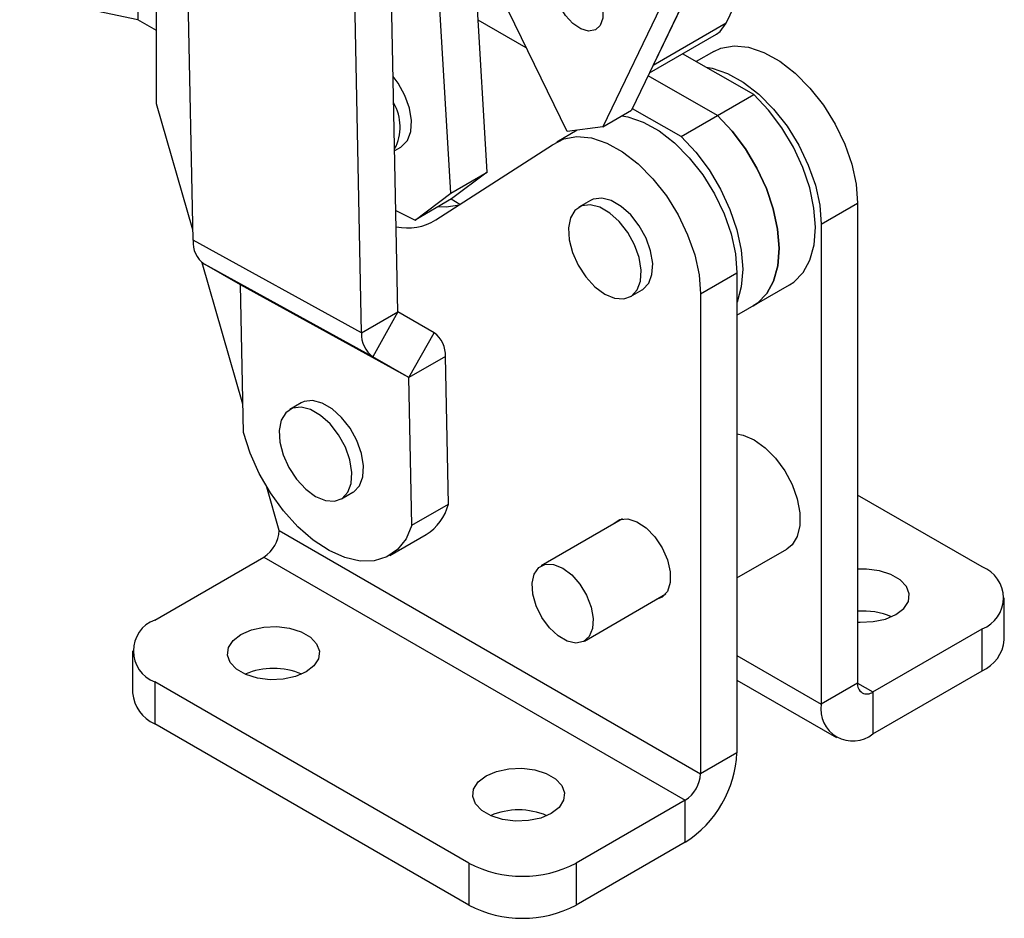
# Model space of a CAD drawing. Extents: x 65 to 748, y 47 to 563.
# Tile 22 of 25: x 615 to 736, y 192 to 303. Entities that reach past the tile are written whole.
import ezdxf

# ---------------------------------------------------------------- set-up
doc = ezdxf.new("R2010")
doc.units = 0
doc.header["$LTSCALE"] = 2
doc.layers.get('0').update_dxf_attribs({"linetype": 'CONTINUOUS'})

msp = doc.modelspace()

# ---------------------------------------------------------------- linework, layer by layer
at = {"color": 7, "linetype": 'CONTINUOUS'}
for p, q in [((701.796743, 302.536718), (720.67023, 341.881419)), ((672.38723, 284.19941), (669.196757, 338.715515)), ((692.816487, 297.352526), (711.689974, 336.697227)), ((629.314928, 326.974857), (629.38447, 302.982982)), ((629.319738, 326.973095), (629.38928, 302.98122)), ((667.908886, 281.614118), (665.561674, 321.721285)), ((636.192759, 275.846908), (635.278738, 321.061378)), ((703.107232, 318.814041), (690.161925, 291.829203)), ((699.571698, 316.773021), (686.626391, 289.788183)), ((661.407116, 267.027124), (660.493095, 312.241594)), ((656.928774, 264.441833), (656.014753, 309.656303)), ((631.707, 292.635784), (631.707, 306.789157)), ((682.212553, 289.207007), (673.725667, 306.665329)), ((629.38447, 302.982982), (614.854104, 306.040099)), ((631.706998, 301.652203), (629.38928, 302.98122)), ((677.200346, 299.517587), (671.292499, 302.905241)), ((701.796743, 302.536718), (692.816487, 297.352526)), ((692.381195, 296.455331), (700.606832, 301.203891)), ((705.213423, 293.760932), (696.434198, 298.795079)), ((700.2746, 299.083613), (698.110115, 297.834082)), ((692.733937, 297.190629), (692.816487, 297.352526)), ((700.73508, 291.175639), (692.197052, 296.071481)), ((700.73508, 291.175639), (705.213423, 293.760932)), ((636.167352, 277.103774), (631.707, 292.635784)), ((686.626391, 289.788183), (690.161925, 291.829203)), ((696.256737, 288.590347), (690.258242, 292.02998)), ((696.256737, 288.590347), (700.73508, 291.175639)), ((686.626391, 289.788183), (682.212553, 289.207007)), ((683.447679, 289.369638), (680.942803, 287.923604)), ((661.006119, 286.863511), (661.754074, 287.295296)), ((666.069143, 278.331491), (680.420779, 287.57592)), ((667.908886, 281.614118), (672.38723, 284.19941)), ((672.38723, 284.19941), (668.013588, 280.914102)), ((663.535245, 278.32881), (667.908886, 281.614118)), ((668.013588, 280.914102), (663.535245, 278.32881)), ((669.039778, 280.244989), (667.943475, 280.873627)), ((685.100799, 280.720964), (683.686585, 279.904556)), ((713.499895, 277.809278), (717.978237, 280.39457)), ((717.978237, 280.39457), (717.978237, 221.342339)), ((661.154756, 279.510768), (663.535245, 278.32881)), ((713.499895, 277.809278), (713.499895, 218.757047)), ((656.928774, 264.441833), (636.192759, 275.846908)), ((642.323584, 255.666301), (637.325076, 273.072294)), ((658.318143, 261.493959), (637.582126, 272.899035)), ((642.024254, 270.335231), (637.582126, 272.899035)), ((698.64644, 269.234561), (703.124783, 271.819853)), ((703.124783, 271.819853), (703.124783, 212.767622)), ((662.760269, 258.930155), (642.024254, 270.335231)), ((662.763188, 258.923963), (642.027172, 270.329039)), ((642.39441, 252.162654), (642.027172, 270.329039)), ((703.124783, 266.602937), (709.597162, 270.339362)), ((690.036068, 268.905736), (691.450282, 269.722144)), ((698.64644, 269.234561), (698.64644, 210.18233)), ((656.928774, 264.441833), (661.407116, 267.027124)), ((661.410036, 267.020932), (658.318143, 261.493959)), ((665.852162, 264.457129), (661.410036, 267.020932)), ((662.760269, 258.930155), (665.852162, 264.457129)), ((662.760269, 258.930155), (658.318143, 261.493959)), ((667.241531, 261.509255), (662.763188, 258.923963)), ((667.608769, 243.342873), (667.241531, 261.509255)), ((663.130426, 240.75758), (662.763188, 258.923963)), ((649.509758, 255.81397), (648.095545, 254.997563)), ((646.788196, 240.119457), (645.255218, 245.457652)), ((654.445029, 243.998744), (655.859242, 244.815151)), ((733.29678, 235.627911), (717.978239, 244.471117)), ((663.130426, 240.75758), (667.608769, 243.342873)), ((689.037566, 241.537547), (679.011534, 235.749642)), ((646.788196, 240.119457), (698.64644, 210.18233)), ((646.791938, 240.112314), (646.788196, 240.119457)), ((660.390815, 237.031803), (664.869158, 239.617095)), ((703.124783, 234.274336), (709.247884, 237.809128)), ((631.473403, 229.096646), (644.906325, 236.851307)), ((644.906325, 236.851307), (696.760822, 206.916343)), ((684.344434, 226.511789), (694.370467, 232.299695)), ((736.030447, 226.646582), (736.030447, 231.818006)), ((719.863856, 220.253441), (733.296778, 228.008102)), ((733.296778, 222.836678), (733.296778, 228.008102)), ((628.739733, 225.286742), (628.739733, 220.115318)), ((719.863856, 215.082017), (733.296778, 222.836678)), ((670.128573, 199.161681), (631.473401, 221.476837)), ((631.473401, 221.476837), (631.473401, 216.305413)), ((703.124783, 221.70212), (715.364221, 214.636442)), ((717.978237, 221.342339), (713.499895, 218.757047)), ((719.863856, 220.253441), (719.863856, 215.082017)), ((670.128573, 193.990258), (631.473401, 216.305413)), ((703.124783, 212.767622), (698.64644, 210.18233)), ((696.760822, 206.916343), (683.3279, 199.161682)), ((696.760822, 201.74492), (696.760822, 206.916343)), ((696.760822, 201.74492), (683.3279, 193.990259)), ((670.128573, 199.161681), (670.128573, 193.990258)), ((683.3279, 199.161682), (683.3279, 193.990259))]:
    msp.add_line(p, q, dxfattribs=at)
at = {"color": 8, "linetype": 'CONTINUOUS'}
for p, q in [((703.124782, 224.746471), (713.499895, 218.757047)), ((717.978237, 221.341985), (719.863856, 220.253441))]:
    msp.add_line(p, q, dxfattribs=at)
at = {"color": 7, "linetype": 'CONTINUOUS', "flags": 128}
for points in [[(684.847721, 307.965023), (685.681352, 306.860391), (686.294529, 305.604231), (686.620806, 304.332666), (686.624823, 303.183492), (686.306147, 302.281239), (685.69931, 301.723679), (684.870075, 301.571231), (683.908299, 301.840419), (682.918208, 302.50207), (682.007091, 303.484484), (681.273685, 304.6812), (680.797463, 305.962538), (680.630033, 307.189645), (680.789538, 308.229541), (681.258692, 308.969542), (681.986657, 309.329455), (682.894545, 309.270277), (683.883974, 308.79842), (684.847721, 307.965023)], [(700.606832, 301.203891), (701.056421, 301.529692), (701.796743, 302.536718)], [(700.2746, 299.083613), (701.14792, 299.47986), (702.76832, 299.767429), (704.557317, 299.588616), (706.452581, 298.949652), (708.388079, 297.872799), (710.296374, 296.395576), (712.11098, 294.56945), (713.768673, 292.458048), (715.211697, 290.134933), (716.389774, 287.681046), (717.26186, 285.181883), (717.79757, 282.724518), (717.978237, 280.39457)], [(699.333755, 297.132427), (700.078974, 297.003324), (701.974238, 296.36436), (703.909736, 295.287506), (705.818031, 293.810283), (707.632637, 291.984158), (709.290331, 289.872755), (710.733354, 287.549641), (711.911431, 285.095754), (712.783518, 282.59659), (713.319227, 280.139226), (713.499895, 277.809278)], [(661.754074, 287.295296), (661.860878, 287.361248), (662.566049, 288.10777), (662.975545, 289.2019), (663.058992, 290.562492), (662.810203, 292.088638), (662.247631, 293.667149), (661.412997, 295.180955), (660.821574, 295.992538)], [(709.597162, 270.339362), (710.11896, 270.684443), (711.264019, 271.854413), (712.107314, 273.405397), (712.621703, 275.287468), (712.790624, 277.440044), (712.608641, 279.793834), (712.081612, 282.27307), (711.2265, 284.797948), (710.070835, 287.287191), (708.651814, 289.660673), (707.015115, 291.841991), (705.213423, 293.760932)], [(688.970676, 291.141511), (689.703863, 291.0139), (691.599127, 290.374935), (693.534624, 289.298082), (695.442919, 287.820859), (697.257526, 285.994734), (698.915219, 283.883331), (700.358243, 281.560216), (701.536319, 279.10633), (702.408406, 276.607166), (702.944115, 274.149802), (703.124783, 271.819853)], [(705.118819, 267.754069), (705.640617, 268.099151), (706.785676, 269.269121), (707.628972, 270.820105), (708.14336, 272.702176), (708.312281, 274.854752), (708.130298, 277.208542), (707.603269, 279.687778), (706.748157, 282.212656), (705.592492, 284.701898), (704.173471, 287.07538), (702.536772, 289.256699), (700.73508, 291.175639)], [(700.73508, 291.175639), (702.536772, 289.256699), (704.173471, 287.07538), (705.592492, 284.701898), (706.748157, 282.212656), (707.603269, 279.687778), (708.130298, 277.208542), (708.312281, 274.854752), (708.14336, 272.702176), (707.628972, 270.820105), (706.785676, 269.269121), (705.640617, 268.099151), (705.118819, 267.754069)], [(680.420779, 287.57592), (681.816123, 288.319852), (683.436523, 288.60742), (685.22552, 288.428607), (687.120784, 287.789643), (689.056281, 286.71279), (690.964577, 285.235567), (692.779183, 283.409441), (694.436876, 281.298039), (695.8799, 278.974924), (697.057977, 276.521037), (697.930063, 274.021874), (698.465773, 271.564509), (698.64644, 269.234561)], [(696.256737, 288.590347), (698.058429, 286.671407), (699.695128, 284.490088), (701.114149, 282.116606), (702.269814, 279.627364), (703.124926, 277.102485), (703.651955, 274.623249), (703.833938, 272.26946), (703.665017, 270.116884), (703.150629, 268.234813), (703.124784, 268.170279)], [(666.413249, 279.990246), (667.328269, 279.961032), (668.987811, 280.211516)], [(686.861327, 269.220112), (688.072749, 268.713047), (689.194326, 268.628141), (690.142874, 268.971688), (690.848045, 269.718209), (691.25754, 270.812339), (691.340987, 272.172932), (691.0922, 273.699077), (690.529627, 275.277588), (689.694993, 276.791395), (688.650199, 278.128224), (687.472732, 279.18893), (686.249922, 279.894843), (685.072455, 280.193611), (684.027662, 280.063075), (683.193028, 279.512917), (682.630455, 278.583938), (682.381667, 277.345038), (682.465114, 275.888099), (682.874609, 274.321176), (683.579781, 272.760481), (684.528329, 271.321764), (685.649906, 270.111725), (686.861327, 269.220112)], [(691.450282, 269.722144), (691.557088, 269.788096), (692.262259, 270.534618), (692.671754, 271.628748), (692.755201, 272.98934), (692.506414, 274.515485), (691.943841, 276.093997), (691.109207, 277.607803), (690.064413, 278.944632), (688.886946, 280.005338), (687.664136, 280.711251), (686.486669, 281.01002), (685.441876, 280.879484), (685.100799, 280.720964)], [(655.859242, 244.815151), (655.966046, 244.881102), (656.671217, 245.627623), (657.080713, 246.721753), (657.16416, 248.082347), (656.915371, 249.608491), (656.352799, 251.187003), (655.518165, 252.700809), (654.473372, 254.037638), (653.295904, 255.098345), (652.073094, 255.804258), (650.895627, 256.103026), (649.850833, 255.97249), (649.509758, 255.81397)], [(651.270287, 244.313117), (652.481708, 243.806055), (653.603285, 243.721147), (654.551833, 244.064694), (655.257004, 244.811216), (655.6665, 245.905345), (655.749947, 247.265939), (655.501158, 248.792083), (654.938586, 250.370595), (654.103952, 251.884401), (653.059159, 253.22123), (651.881692, 254.281937), (650.658882, 254.98785), (649.481415, 255.286618), (648.43662, 255.156082), (647.601986, 254.605924), (647.039414, 253.676944), (646.790626, 252.438044), (646.874073, 250.981105), (647.283569, 249.414182), (647.98874, 247.853487), (648.937288, 246.414769), (650.058865, 245.204733), (651.270287, 244.313117)], [(663.130426, 240.75758), (662.406024, 239.07786), (661.368646, 237.762062), (660.051684, 236.852543), (658.497531, 236.378571), (656.756213, 236.355411), (654.883785, 236.783803), (652.940517, 237.649962), (650.988963, 238.926006), (649.091944, 240.570855), (647.310522, 242.531568), (645.702042, 244.74503), (644.318278, 247.139984), (643.203777, 249.639344), (642.39441, 252.162654)], [(703.124783, 252.017991), (703.894436, 251.861544), (705.24821, 251.269843)], [(705.24821, 251.269843), (706.601982, 250.298511), (707.877081, 249.003989), (708.999397, 247.461522), (709.903709, 245.76074), (710.53746, 244.000494), (710.863819, 242.283082), (710.863819, 240.708312), (710.53746, 239.367706), (709.903709, 238.33917), (709.247884, 237.809128)], [(687.83747, 240.844747), (687.910128, 240.930508), (688.693857, 241.453454), (689.691737, 241.54268), (690.815098, 241.190259), (691.964126, 240.427503), (693.036726, 239.322192), (693.937592, 237.972531), (694.586679, 236.498448), (694.92631, 235.030917), (694.92631, 233.700342), (694.586679, 232.624946), (693.937592, 231.900281), (693.170369, 231.606892)], [(681.677984, 235.485598), (682.789575, 234.650416), (683.802396, 233.502494), (684.626454, 232.143827), (685.188528, 230.695141), (685.438675, 229.285154), (685.354668, 228.03916), (684.94397, 227.067862), (684.243076, 226.457563), (683.314262, 226.262499), (682.240058, 226.499995), (681.11591, 227.148952), (680.041706, 228.151705), (679.112892, 229.419155), (678.411997, 230.838689), (678.0013, 232.284169), (677.917293, 233.627156), (678.167439, 234.74833), (678.729512, 235.54806), (679.55357, 235.955289), (680.566392, 235.933833), (681.677984, 235.485598)], [(717.978237, 228.844261), (718.278983, 228.827181), (719.887776, 228.893605), (721.398983, 229.218994), (722.690178, 229.776987), (723.656753, 230.522377), (724.220403, 231.394778), (724.335466, 232.323514), (723.992621, 233.233343), (723.219639, 234.050557), (722.079144, 234.70895), (720.663535, 235.155183), (719.087493, 235.353104), (717.978238, 235.336023)], [(642.080003, 227.327761), (643.371198, 227.885754), (644.882405, 228.211143), (646.491197, 228.277567), (648.067238, 228.079647), (649.482848, 227.633414), (650.623342, 226.97502), (651.396324, 226.157806), (651.73917, 225.247977), (651.624108, 224.319241), (651.060457, 223.446839), (650.09388, 222.701448), (648.802687, 222.143457), (647.29148, 221.818068), (645.682687, 221.751644), (644.106646, 221.949565), (642.691037, 222.395798), (641.550542, 223.054191), (640.77756, 223.871405), (640.434715, 224.781234), (640.549777, 225.70997), (641.113428, 226.582371), (642.080003, 227.327761)], [(672.249892, 209.911055), (673.541087, 210.469048), (675.052294, 210.794437), (676.661086, 210.860861), (678.237128, 210.66294), (679.652737, 210.216707), (680.793232, 209.558313), (681.566214, 208.7411), (681.909059, 207.831271), (681.793997, 206.902534), (681.230346, 206.030133), (680.263769, 205.284742), (678.972576, 204.72675), (677.461369, 204.401362), (675.852576, 204.334937), (674.276535, 204.532858), (672.860926, 204.979091), (671.720432, 205.637484), (670.94745, 206.454698), (670.604604, 207.364528), (670.719666, 208.293264), (671.283317, 209.165665), (672.249892, 209.911055)]]:
    msp.add_lwpolyline(points, dxfattribs=at)
at = {"color": 7, "linetype": 'CONTINUOUS'}
for centre, radius, start, end in [((629.381231, 302.966694), 0.016607, 61.00961701, 78.75375057), ((655.835188, 289.796162), 5.841863, 332.18225519, 30.1339223), ((662.584281, 284.082276), 6.724268, 258.0794108, 301.21503308), ((639.505508, 275.606896), 3.321433, 175.85611329, 234.6139935), ((642.020221, 270.329546), 0.00697, 355.82162786, 54.64030432), ((661.414077, 267.026622), 0.006979, 175.87487917, 234.61848203), ((660.241526, 264.201822), 3.321435, 175.85613968, 234.61399761), ((663.928776, 261.749262), 3.321439, 355.85619496, 54.61397785), ((662.756232, 258.924468), 0.006975, 355.84628013, 54.63016931), ((661.624661, 244.872939), 6.176621, 301.68754645, 345.65742881), ((642.696888, 240.304533), 4.099559, 302.61185054, 357.31254857), ((731.850792, 231.818007), 4.075077, 290.78342191, 69.21655168), ((632.919388, 225.286741), 4.075077, 110.78342191, 249.21655168), ((718.750417, 221.510197), 8.688783, 66.93540304, 95.09864877), ((731.359521, 227.112371), 4.694094, 294.37462679, 354.30524383), ((646.086942, 214.338008), 8.80406, 66.77957881, 113.22042119), ((719.12777, 221.155867), 1.164558, 170.78600101, 309.20324723), ((633.410666, 220.58111), 4.6941, 185.69477825, 245.62530183), ((717.379564, 218.127703), 3.930382, 170.78597354, 309.20329524), ((689.307839, 213.396371), 13.831243, 302.60547641, 357.3945166), ((694.552527, 210.368627), 4.09815, 302.60550108, 357.39449878), ((676.256831, 196.921292), 8.804069, 66.77960425, 113.22039575), ((676.728235, 211.898989), 14.345542, 242.60968343, 297.39032537), ((676.728235, 206.727566), 14.345542, 242.60968343, 297.39032537)]:
    msp.add_arc(centre, radius, start, end, dxfattribs=at)

doc.saveas('drawing.dxf')
